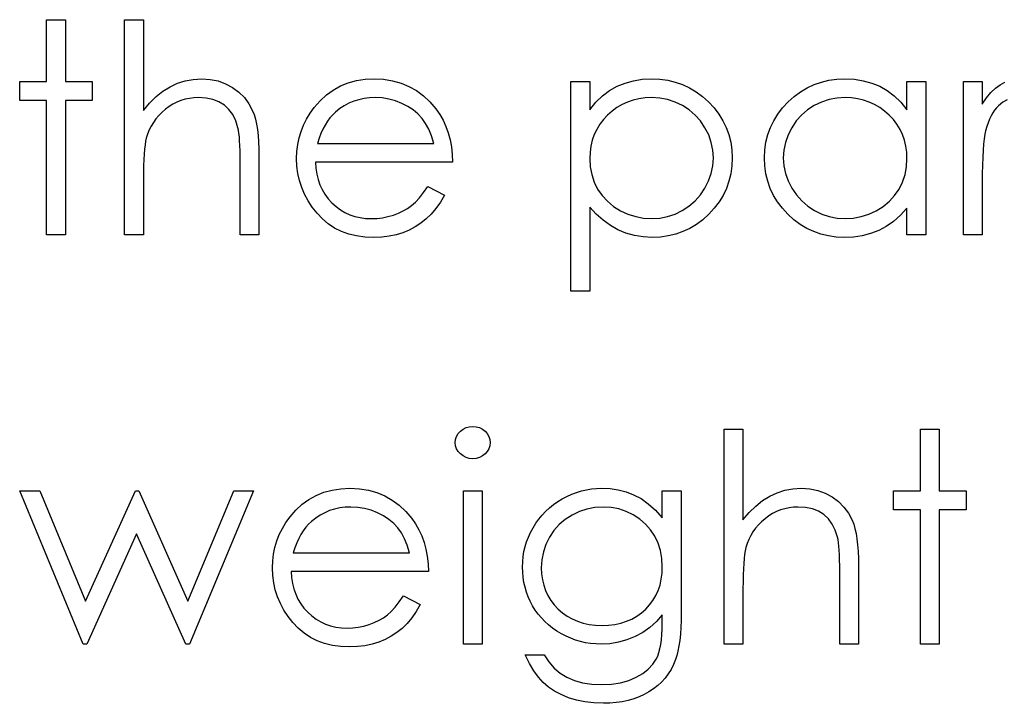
# Model space of a CAD drawing. Header units: inches. Extents: x 370 to 474, y 80 to 168.
# Tile 74 of 170: x 429.607 to 430.254, y 84.766 to 85.215. Entities that reach past the tile are written whole.
import ezdxf

# ---------------------------------------------------------------- set-up
doc = ezdxf.new("R2010")
doc.units = ezdxf.units.IN
doc.header["$LTSCALE"] = 0.5
doc.header["$MEASUREMENT"] = 0

msp = doc.modelspace()

# ---------------------------------------------------------------- linework, layer by layer
at = {"color": 7, "linetype": 'Continuous'}
for p, q in [((429.62503, 85.21514), (429.63739, 85.21514)), ((429.62503, 85.1745), (429.62503, 85.21514)), ((429.63739, 85.21514), (429.63739, 85.21514)), ((429.63739, 85.21514), (429.63739, 85.1745)), ((429.67626, 85.21514), (429.68862, 85.21514)), ((429.67626, 85.07381), (429.67626, 85.21514)), ((429.68862, 85.21514), (429.68862, 85.21514)), ((429.68862, 85.21514), (429.68862, 85.15549)), ((429.60736, 85.16214), (429.60736, 85.1745)), ((429.60736, 85.1745), (429.60736, 85.1745)), ((429.60736, 85.1745), (429.62503, 85.1745)), ((429.62503, 85.1745), (429.62503, 85.1745)), ((429.63739, 85.1745), (429.63739, 85.1745)), ((429.63739, 85.1745), (429.65506, 85.1745)), ((429.65506, 85.1745), (429.65506, 85.1745)), ((429.65506, 85.1745), (429.65506, 85.16214)), ((429.71107, 85.17335), (429.71617, 85.17497)), ((429.71617, 85.17497), (429.72144, 85.17594)), ((429.72144, 85.17594), (429.72694, 85.17627)), ((429.72694, 85.17627), (429.72694, 85.17627)), ((429.72694, 85.17627), (429.73251, 85.17591)), ((429.73251, 85.17591), (429.73776, 85.17486)), ((429.73776, 85.17486), (429.74267, 85.17307)), ((429.81811, 85.17158), (429.82319, 85.17362)), ((429.82319, 85.17362), (429.82857, 85.17511)), ((429.82857, 85.17511), (429.83426, 85.17597)), ((429.83426, 85.17597), (429.84028, 85.17627)), ((429.84028, 85.17627), (429.84028, 85.17627)), ((429.84028, 85.17627), (429.84646, 85.17597)), ((429.84646, 85.17597), (429.85234, 85.17503)), ((429.85234, 85.17503), (429.85789, 85.17348)), ((429.85789, 85.17348), (429.8631, 85.17133)), ((429.96951, 85.1745), (429.98188, 85.1745)), ((429.96951, 85.03671), (429.96951, 85.1745)), ((429.98188, 85.1745), (429.98188, 85.1745)), ((429.98188, 85.1745), (429.98188, 85.15587)), ((429.99985, 85.17139), (430.00509, 85.17351)), ((430.00509, 85.17351), (430.01062, 85.17506)), ((430.01062, 85.17506), (430.01644, 85.17597)), ((430.01644, 85.17597), (430.02257, 85.17627)), ((430.02257, 85.17627), (430.02257, 85.17627)), ((430.02257, 85.17627), (430.02792, 85.17602)), ((430.02792, 85.17602), (430.03311, 85.17533)), ((430.03311, 85.17533), (430.03808, 85.17415)), ((430.03808, 85.17415), (430.04286, 85.17246)), ((430.12934, 85.17246), (430.13411, 85.17415)), ((430.13411, 85.17415), (430.13908, 85.17533)), ((430.13908, 85.17533), (430.14424, 85.17602)), ((430.14424, 85.17602), (430.1496, 85.17627)), ((430.1496, 85.17627), (430.1496, 85.17627)), ((430.1496, 85.17627), (430.15575, 85.17597)), ((430.15575, 85.17597), (430.16161, 85.17506)), ((430.16161, 85.17506), (430.16715, 85.17351)), ((430.16715, 85.17351), (430.1724, 85.17139)), ((430.19034, 85.15587), (430.19034, 85.1745)), ((430.19034, 85.1745), (430.19034, 85.1745)), ((430.19034, 85.1745), (430.20271, 85.1745)), ((430.20271, 85.1745), (430.20271, 85.07381)), ((430.22744, 85.1745), (430.23981, 85.1745)), ((430.22744, 85.07381), (430.22744, 85.1745)), ((430.23981, 85.1745), (430.23981, 85.1745)), ((430.23981, 85.1745), (430.23981, 85.15968)), ((430.25151, 85.17235), (430.25463, 85.17406)), ((429.69702, 85.16459), (429.70149, 85.16818)), ((429.70149, 85.16818), (429.70618, 85.17108)), ((429.70618, 85.17108), (429.71107, 85.17335)), ((429.74267, 85.17307), (429.74725, 85.17058)), ((429.74725, 85.17058), (429.75139, 85.16749)), ((429.75139, 85.16749), (429.75498, 85.16393)), ((429.80889, 85.16573), (429.81334, 85.16893)), ((429.81334, 85.16893), (429.81811, 85.17158)), ((429.8631, 85.17133), (429.86802, 85.16854)), ((429.86802, 85.16854), (429.8726, 85.16512)), ((429.99027, 85.16506), (429.99491, 85.1686)), ((429.99491, 85.1686), (429.99985, 85.17139)), ((430.04286, 85.17246), (430.04744, 85.17034)), ((430.04744, 85.17034), (430.0518, 85.16771)), ((430.0518, 85.16771), (430.056, 85.16462)), ((430.1162, 85.16462), (430.12039, 85.16771)), ((430.12039, 85.16771), (430.12475, 85.17034)), ((430.12475, 85.17034), (430.12934, 85.17246)), ((430.1724, 85.17139), (430.17734, 85.1686)), ((430.17734, 85.1686), (430.182, 85.16506)), ((430.24262, 85.16377), (430.24552, 85.16724)), ((430.24552, 85.16724), (430.24847, 85.17009)), ((430.24847, 85.17009), (430.25151, 85.17235)), ((429.62503, 85.16214), (429.60736, 85.16214)), ((429.60736, 85.16214), (429.60736, 85.16214)), ((429.62503, 85.07381), (429.62503, 85.16214)), ((429.62503, 85.16214), (429.62503, 85.16214)), ((429.65506, 85.16214), (429.63739, 85.16214)), ((429.63739, 85.16214), (429.63739, 85.16214)), ((429.63739, 85.16214), (429.63739, 85.07381)), ((429.65506, 85.16214), (429.65506, 85.16214)), ((429.69271, 85.16037), (429.69702, 85.16459)), ((429.71062, 85.1609), (429.70806, 85.1596)), ((429.7133, 85.162), (429.71062, 85.1609)), ((429.71603, 85.16283), (429.7133, 85.162)), ((429.71888, 85.16344), (429.71603, 85.16283)), ((429.72178, 85.16379), (429.71888, 85.16344)), ((429.72476, 85.1639), (429.72178, 85.16379)), ((429.72978, 85.1636), (429.72476, 85.1639)), ((429.72476, 85.1639), (429.72476, 85.1639)), ((429.73431, 85.16266), (429.72978, 85.1636)), ((429.73831, 85.16112), (429.73431, 85.16266)), ((429.74182, 85.15894), (429.73831, 85.16112)), ((429.75498, 85.16393), (429.75796, 85.15985)), ((429.80091, 85.1575), (429.80475, 85.16189)), ((429.80475, 85.16189), (429.80889, 85.16573)), ((429.82689, 85.16156), (429.82369, 85.16021)), ((429.83017, 85.16258), (429.82689, 85.16156)), ((429.83362, 85.16333), (429.83017, 85.16258)), ((429.83721, 85.16377), (429.83362, 85.16333)), ((429.84091, 85.1639), (429.83721, 85.16377)), ((429.84544, 85.16368), (429.84091, 85.1639)), ((429.84091, 85.1639), (429.84091, 85.1639)), ((429.84985, 85.16297), (429.84544, 85.16368)), ((429.85419, 85.16181), (429.84985, 85.16297)), ((429.85838, 85.16015), (429.85419, 85.16181)), ((429.8726, 85.16512), (429.87688, 85.16109)), ((429.87688, 85.16109), (429.88083, 85.15645)), ((429.98188, 85.15587), (429.98594, 85.16084)), ((429.98594, 85.16084), (429.99027, 85.16506)), ((430.00667, 85.16103), (430.00314, 85.15943)), ((430.01037, 85.1623), (430.00667, 85.16103)), ((430.01423, 85.16319), (430.01037, 85.1623)), ((430.01826, 85.16374), (430.01423, 85.16319)), ((430.02246, 85.1639), (430.01826, 85.16374)), ((430.02787, 85.16357), (430.02246, 85.1639)), ((430.03306, 85.16261), (430.02787, 85.16357)), ((430.03803, 85.16098), (430.03306, 85.16261)), ((430.0428, 85.15872), (430.03803, 85.16098)), ((430.056, 85.16462), (430.05997, 85.16106)), ((430.05997, 85.16106), (430.06361, 85.15717)), ((430.10858, 85.15717), (430.11222, 85.16106)), ((430.11222, 85.16106), (430.1162, 85.16462)), ((430.1342, 85.16098), (430.12942, 85.15872)), ((430.13916, 85.16261), (430.1342, 85.16098)), ((430.14435, 85.16357), (430.13916, 85.16261)), ((430.14976, 85.1639), (430.14435, 85.16357)), ((430.15396, 85.16374), (430.14976, 85.1639)), ((430.15799, 85.16319), (430.15396, 85.16374)), ((430.16185, 85.1623), (430.15799, 85.16319)), ((430.16555, 85.16103), (430.16185, 85.1623)), ((430.16906, 85.15943), (430.16555, 85.16103)), ((430.182, 85.16506), (430.18631, 85.16084)), ((430.18631, 85.16084), (430.19034, 85.15587)), ((430.23981, 85.15968), (430.24262, 85.16377)), ((430.2533, 85.16092), (430.25049, 85.1586)), ((430.25615, 85.16258), (430.2533, 85.16092)), ((429.68862, 85.15549), (429.69271, 85.16037)), ((429.68862, 85.15549), (429.68862, 85.15549)), ((429.70082, 85.15424), (429.69875, 85.15217)), ((429.70312, 85.15623), (429.70082, 85.15424)), ((429.70554, 85.15803), (429.70312, 85.15623)), ((429.70806, 85.1596), (429.70554, 85.15803)), ((429.74482, 85.15615), (429.74182, 85.15894)), ((429.74731, 85.15275), (429.74482, 85.15615)), ((429.75796, 85.15985), (429.76036, 85.15529)), ((429.76036, 85.15529), (429.76136, 85.15273)), ((429.79821, 85.15375), (429.80091, 85.1575)), ((429.80091, 85.1575), (429.80091, 85.1575)), ((429.81496, 85.15446), (429.81303, 85.15264)), ((429.81775, 85.15667), (429.81496, 85.15446)), ((429.81496, 85.15446), (429.81496, 85.15446)), ((429.82065, 85.1586), (429.81775, 85.15667)), ((429.82369, 85.16021), (429.82065, 85.1586)), ((429.86233, 85.15814), (429.85838, 85.16015)), ((429.86586, 85.15582), (429.86233, 85.15814)), ((429.86901, 85.15319), (429.86586, 85.15582)), ((429.88083, 85.15645), (429.88083, 85.15645)), ((429.88083, 85.15645), (429.88336, 85.15284)), ((429.98188, 85.15587), (429.98188, 85.15587)), ((429.99659, 85.15513), (429.99358, 85.15245)), ((429.9998, 85.15747), (429.99659, 85.15513)), ((430.00314, 85.15943), (429.9998, 85.15747)), ((430.04722, 85.15587), (430.0428, 85.15872)), ((430.05116, 85.15248), (430.04722, 85.15587)), ((430.06361, 85.15717), (430.06676, 85.15306)), ((430.10543, 85.15306), (430.10858, 85.15717)), ((430.125, 85.15587), (430.12106, 85.15248)), ((430.12942, 85.15872), (430.125, 85.15587)), ((430.17243, 85.15747), (430.16906, 85.15943)), ((430.1756, 85.15513), (430.17243, 85.15747)), ((430.17861, 85.15245), (430.1756, 85.15513)), ((430.19034, 85.15587), (430.19034, 85.15587)), ((430.23981, 85.15968), (430.23981, 85.15968)), ((430.24787, 85.1556), (430.24671, 85.15383)), ((430.24913, 85.1572), (430.24787, 85.1556)), ((430.25049, 85.1586), (430.24913, 85.1572)), ((429.69519, 85.14765), (429.69373, 85.14522)), ((429.69688, 85.14997), (429.69519, 85.14765)), ((429.69875, 85.15217), (429.69688, 85.14997)), ((429.7493, 85.14872), (429.74731, 85.15275)), ((429.75079, 85.14409), (429.7493, 85.14872)), ((429.76136, 85.15273), (429.76221, 85.1498)), ((429.76221, 85.1498), (429.76293, 85.14657)), ((429.79385, 85.14585), (429.79583, 85.14985)), ((429.79583, 85.14985), (429.79821, 85.15375)), ((429.80955, 85.14836), (429.80801, 85.14591)), ((429.81124, 85.1506), (429.80955, 85.14836)), ((429.81303, 85.15264), (429.81124, 85.1506)), ((429.87172, 85.15027), (429.86901, 85.15319)), ((429.87409, 85.14696), (429.87172, 85.15027)), ((429.88336, 85.15284), (429.88555, 85.14903)), ((429.88555, 85.14903), (429.88742, 85.14497)), ((429.99085, 85.1495), (429.98848, 85.14638)), ((429.99358, 85.15245), (429.99085, 85.1495)), ((430.05464, 85.14858), (430.05116, 85.15248)), ((430.05762, 85.14414), (430.05464, 85.14858)), ((430.06676, 85.15306), (430.06944, 85.14878)), ((430.06944, 85.14878), (430.07162, 85.14431)), ((430.1006, 85.14431), (430.10278, 85.14878)), ((430.10278, 85.14878), (430.10543, 85.15306)), ((430.11758, 85.14858), (430.11457, 85.14414)), ((430.12106, 85.15248), (430.11758, 85.14858)), ((430.18137, 85.1495), (430.17861, 85.15245)), ((430.18374, 85.14638), (430.18137, 85.1495)), ((430.24458, 85.14972), (430.24364, 85.1474)), ((430.2456, 85.15187), (430.24458, 85.14972)), ((430.24671, 85.15383), (430.2456, 85.15187)), ((429.69246, 85.14268), (429.69138, 85.14)), ((429.69373, 85.14522), (429.69246, 85.14268)), ((429.75112, 85.14248), (429.75079, 85.14409)), ((429.75079, 85.14409), (429.75079, 85.14409)), ((429.75142, 85.1405), (429.75112, 85.14248)), ((429.76293, 85.14657), (429.76354, 85.14298)), ((429.76354, 85.14298), (429.76398, 85.13903)), ((429.79095, 85.13743), (429.79222, 85.14171)), ((429.79222, 85.14171), (429.79385, 85.14585)), ((429.80657, 85.1432), (429.80525, 85.1403)), ((429.80801, 85.14591), (429.80657, 85.1432)), ((429.87616, 85.14312), (429.87409, 85.14696)), ((429.87795, 85.13876), (429.87616, 85.14312)), ((429.88742, 85.14497), (429.88894, 85.14072)), ((429.98646, 85.14306), (429.98481, 85.13959)), ((429.98848, 85.14638), (429.98646, 85.14306)), ((430.06005, 85.13939), (430.05762, 85.14414)), ((430.07162, 85.14431), (430.07333, 85.13961)), ((430.09889, 85.13961), (430.1006, 85.14431)), ((430.11457, 85.14414), (430.11217, 85.13939)), ((430.18576, 85.14306), (430.18374, 85.14638)), ((430.18741, 85.13959), (430.18576, 85.14306)), ((430.24201, 85.14221), (430.24149, 85.13981)), ((430.24279, 85.14489), (430.24201, 85.14221)), ((430.24201, 85.14221), (430.24201, 85.14221)), ((430.24364, 85.1474), (430.24279, 85.14489)), ((429.69009, 85.13522), (429.6897, 85.13282)), ((429.69053, 85.13724), (429.69009, 85.13522)), ((429.69138, 85.14), (429.69053, 85.13724)), ((429.69053, 85.13724), (429.69053, 85.13724)), ((429.75167, 85.13818), (429.75142, 85.1405)), ((429.75186, 85.1355), (429.75167, 85.13818)), ((429.75203, 85.13244), (429.75186, 85.1355)), ((429.76398, 85.13903), (429.76431, 85.13478)), ((429.76431, 85.13478), (429.76453, 85.13017)), ((429.79004, 85.13304), (429.79095, 85.13743)), ((429.80406, 85.13721), (429.80298, 85.13387)), ((429.80525, 85.1403), (429.80406, 85.13721)), ((429.87942, 85.13387), (429.87795, 85.13876)), ((429.88894, 85.14072), (429.89016, 85.13625)), ((429.89016, 85.13625), (429.89104, 85.13155)), ((429.98354, 85.13594), (429.98263, 85.13211)), ((429.98481, 85.13959), (429.98354, 85.13594)), ((430.06176, 85.13448), (430.06005, 85.13939)), ((430.07333, 85.13961), (430.07454, 85.13476)), ((430.07454, 85.13476), (430.07526, 85.12968)), ((430.09696, 85.12968), (430.09768, 85.13476)), ((430.09768, 85.13476), (430.09889, 85.13961)), ((430.11217, 85.13939), (430.11046, 85.13448)), ((430.18868, 85.13594), (430.18741, 85.13959)), ((430.18959, 85.13211), (430.18868, 85.13594)), ((430.24105, 85.13685), (430.24066, 85.13335)), ((430.24149, 85.13981), (430.24105, 85.13685)), ((429.68937, 85.13004), (429.68909, 85.12683)), ((429.6897, 85.13282), (429.68937, 85.13004)), ((429.75214, 85.12904), (429.75203, 85.13244)), ((429.75219, 85.12529), (429.75214, 85.12904)), ((429.76453, 85.13017), (429.76459, 85.12523)), ((429.78932, 85.12388), (429.78951, 85.12852)), ((429.78951, 85.12852), (429.79004, 85.13304)), ((429.80298, 85.13387), (429.80298, 85.13387)), ((429.80298, 85.13387), (429.87942, 85.13387)), ((429.89104, 85.13155), (429.89156, 85.12664)), ((429.98207, 85.1281), (429.98188, 85.12394)), ((429.98263, 85.13211), (429.98207, 85.1281)), ((430.06281, 85.12946), (430.06176, 85.13448)), ((430.06314, 85.12429), (430.06281, 85.12946)), ((430.07526, 85.12968), (430.07551, 85.12443)), ((430.09671, 85.12443), (430.09696, 85.12968)), ((430.10941, 85.12946), (430.10908, 85.12429)), ((430.11046, 85.13448), (430.10941, 85.12946)), ((430.19015, 85.1281), (430.18959, 85.13211)), ((430.19034, 85.12394), (430.19015, 85.1281)), ((430.24036, 85.12929), (430.24011, 85.12471)), ((430.24066, 85.13335), (430.24036, 85.12929)), ((429.6889, 85.12327), (429.68873, 85.1193)), ((429.68909, 85.12683), (429.6889, 85.12327)), ((429.75222, 85.12117), (429.75219, 85.12529)), ((429.76459, 85.12523), (429.76459, 85.12523)), ((429.76459, 85.12523), (429.76459, 85.07381)), ((429.78954, 85.11894), (429.78932, 85.12388)), ((429.78932, 85.12388), (429.78932, 85.12388)), ((429.89156, 85.12664), (429.89178, 85.12151)), ((429.98188, 85.12394), (429.98188, 85.12394)), ((429.98188, 85.12394), (429.98221, 85.11847)), ((430.06279, 85.11916), (430.06314, 85.12429)), ((430.06314, 85.12429), (430.06314, 85.12429)), ((430.07551, 85.12443), (430.07526, 85.11908)), ((430.07551, 85.12443), (430.07551, 85.12443)), ((430.09696, 85.11908), (430.09671, 85.12443)), ((430.09671, 85.12443), (430.09671, 85.12443)), ((430.10908, 85.12429), (430.10908, 85.12429)), ((430.10908, 85.12429), (430.10944, 85.11916)), ((430.19001, 85.11847), (430.19034, 85.12394)), ((430.19034, 85.12394), (430.19034, 85.12394)), ((430.24011, 85.12471), (430.23994, 85.11957)), ((429.68873, 85.1193), (429.68865, 85.11496)), ((429.75222, 85.07381), (429.75222, 85.12117)), ((429.75222, 85.12117), (429.75222, 85.12117)), ((429.79015, 85.11411), (429.78954, 85.11894)), ((429.89178, 85.12151), (429.80169, 85.12151)), ((429.80169, 85.12151), (429.80169, 85.12151)), ((429.80169, 85.12151), (429.80194, 85.11753)), ((429.80194, 85.11753), (429.80249, 85.11372)), ((429.89178, 85.12151), (429.89178, 85.12151)), ((429.98221, 85.11847), (429.98318, 85.11331)), ((430.06176, 85.11414), (430.06279, 85.11916)), ((430.07526, 85.11908), (430.07454, 85.11392)), ((430.09768, 85.11392), (430.09696, 85.11908)), ((430.10944, 85.11916), (430.11046, 85.11414)), ((430.18904, 85.11331), (430.19001, 85.11847)), ((430.23994, 85.11957), (430.23983, 85.11389)), ((429.68865, 85.11496), (429.68862, 85.11022)), ((429.68862, 85.11022), (429.68862, 85.11022)), ((429.68862, 85.11022), (429.68862, 85.07381)), ((429.7912, 85.10944), (429.79015, 85.11411)), ((429.79269, 85.10489), (429.7912, 85.10944)), ((429.80249, 85.11372), (429.80337, 85.11011)), ((429.80337, 85.11011), (429.80459, 85.10668)), ((429.98318, 85.11331), (429.98481, 85.10839)), ((430.05757, 85.10442), (430.06, 85.10922)), ((430.06, 85.10922), (430.06176, 85.11414)), ((430.07336, 85.10897), (430.07167, 85.10423)), ((430.07454, 85.11392), (430.07336, 85.10897)), ((430.09886, 85.10897), (430.09768, 85.11392)), ((430.10055, 85.10423), (430.09886, 85.10897)), ((430.11046, 85.11414), (430.1122, 85.10922)), ((430.1122, 85.10922), (430.11462, 85.10442)), ((430.18739, 85.10839), (430.18904, 85.11331)), ((430.23983, 85.11389), (430.23981, 85.10765)), ((429.79457, 85.10044), (429.79269, 85.10489)), ((429.80459, 85.10668), (429.80608, 85.10345)), ((429.80608, 85.10345), (429.8079, 85.10039)), ((429.87268, 85.10155), (429.8755, 85.10561)), ((429.8755, 85.10561), (429.88648, 85.09984)), ((429.98481, 85.10839), (429.9871, 85.10378)), ((429.9871, 85.10378), (429.99, 85.09956)), ((430.05456, 85.09995), (430.05757, 85.10442)), ((430.07167, 85.10423), (430.06949, 85.09967)), ((430.10273, 85.09967), (430.10055, 85.10423)), ((430.11462, 85.10442), (430.11766, 85.09995)), ((430.1822, 85.09956), (430.1851, 85.10378)), ((430.1851, 85.10378), (430.18739, 85.10839)), ((430.23981, 85.10765), (430.23981, 85.10765)), ((430.23981, 85.10765), (430.23981, 85.07381)), ((429.79686, 85.09614), (429.79457, 85.10044)), ((429.79959, 85.09197), (429.79686, 85.09614)), ((429.8079, 85.10039), (429.81005, 85.09752)), ((429.81005, 85.09752), (429.81251, 85.09481)), ((429.86733, 85.09526), (429.86995, 85.09813)), ((429.86995, 85.09813), (429.87268, 85.10155)), ((429.88648, 85.09984), (429.88378, 85.09523)), ((429.88648, 85.09984), (429.88648, 85.09984)), ((429.99, 85.09956), (429.99347, 85.09578)), ((429.99347, 85.09578), (429.9975, 85.09247)), ((430.04711, 85.09258), (430.05108, 85.096)), ((430.05108, 85.096), (430.05456, 85.09995)), ((430.06949, 85.09967), (430.06684, 85.09534)), ((430.10535, 85.09534), (430.10273, 85.09967)), ((430.11766, 85.09995), (430.12114, 85.096)), ((430.12114, 85.096), (430.12511, 85.09258)), ((430.17474, 85.09247), (430.17877, 85.09578)), ((430.17877, 85.09578), (430.1822, 85.09956)), ((429.80274, 85.08794), (429.79959, 85.09197)), ((429.81251, 85.09481), (429.81521, 85.09238)), ((429.81521, 85.09238), (429.81806, 85.09026)), ((429.81806, 85.09026), (429.82106, 85.08847)), ((429.85626, 85.08802), (429.85938, 85.08951)), ((429.85938, 85.08951), (429.86222, 85.09117)), ((429.86222, 85.09117), (429.86482, 85.09302)), ((429.86482, 85.09302), (429.86733, 85.09526)), ((429.88088, 85.09109), (429.87779, 85.08739)), ((429.88378, 85.09523), (429.88088, 85.09109)), ((429.98616, 85.08739), (429.98188, 85.09205)), ((429.98188, 85.09205), (429.98188, 85.09205)), ((429.98188, 85.09205), (429.98188, 85.03671)), ((429.9975, 85.09247), (430.00209, 85.08962)), ((430.00209, 85.08962), (430.00703, 85.08733)), ((430.03792, 85.08736), (430.04266, 85.08968)), ((430.04266, 85.08968), (430.04711, 85.09258)), ((430.06372, 85.09123), (430.06011, 85.08731)), ((430.06684, 85.09534), (430.06372, 85.09123)), ((430.10847, 85.09123), (430.10535, 85.09534)), ((430.11208, 85.08731), (430.10847, 85.09123)), ((430.12511, 85.09258), (430.12956, 85.08968)), ((430.12956, 85.08968), (430.13433, 85.08736)), ((430.16528, 85.08733), (430.17019, 85.08962)), ((430.17019, 85.08962), (430.17474, 85.09247)), ((430.19034, 85.09123), (430.18606, 85.08659)), ((430.19034, 85.07381), (430.19034, 85.09123)), ((430.19034, 85.09123), (430.19034, 85.09123)), ((429.80624, 85.08421), (429.80274, 85.08794)), ((429.81011, 85.08098), (429.80624, 85.08421)), ((429.82106, 85.08847), (429.82424, 85.087)), ((429.82424, 85.087), (429.82755, 85.08587)), ((429.82755, 85.08587), (429.83103, 85.08507)), ((429.83103, 85.08507), (429.83464, 85.08457)), ((429.83464, 85.08457), (429.83843, 85.08441)), ((429.83843, 85.08441), (429.84213, 85.08455)), ((429.83843, 85.08441), (429.83843, 85.08441)), ((429.84213, 85.08455), (429.84574, 85.08499)), ((429.84574, 85.08499), (429.84933, 85.08573)), ((429.84933, 85.08573), (429.85286, 85.08675)), ((429.85286, 85.08675), (429.85626, 85.08802)), ((429.87448, 85.08419), (429.87097, 85.0814)), ((429.87779, 85.08739), (429.87448, 85.08419)), ((429.99066, 85.08333), (429.98616, 85.08739)), ((429.99543, 85.07988), (429.99066, 85.08333)), ((430.00703, 85.08733), (430.01211, 85.0857)), ((430.01211, 85.0857), (430.0173, 85.08474)), ((430.0173, 85.08474), (430.02265, 85.08441)), ((430.02265, 85.08441), (430.0279, 85.08474)), ((430.02265, 85.08441), (430.02265, 85.08441)), ((430.0279, 85.08474), (430.03297, 85.08573)), ((430.03297, 85.08573), (430.03792, 85.08736)), ((430.05616, 85.08372), (430.05202, 85.08063)), ((430.06011, 85.08731), (430.05616, 85.08372)), ((430.11603, 85.08372), (430.11208, 85.08731)), ((430.12017, 85.08063), (430.11603, 85.08372)), ((430.13433, 85.08736), (430.13927, 85.08573)), ((430.13927, 85.08573), (430.14438, 85.08474)), ((430.14438, 85.08474), (430.14965, 85.08441)), ((430.14965, 85.08441), (430.15501, 85.08474)), ((430.14965, 85.08441), (430.14965, 85.08441)), ((430.15501, 85.08474), (430.16022, 85.0857)), ((430.16022, 85.0857), (430.16528, 85.08733)), ((430.18606, 85.08659), (430.18156, 85.08261)), ((429.81427, 85.07825), (429.81011, 85.08098)), ((429.81875, 85.07602), (429.81427, 85.07825)), ((429.86332, 85.07687), (429.85918, 85.07513)), ((429.86727, 85.07897), (429.86332, 85.07687)), ((429.87097, 85.0814), (429.86727, 85.07897)), ((430.00043, 85.07706), (429.99543, 85.07988)), ((430.0057, 85.07486), (430.00043, 85.07706)), ((430.04766, 85.078), (430.04313, 85.07585)), ((430.05202, 85.08063), (430.04766, 85.078)), ((430.12453, 85.078), (430.12017, 85.08063)), ((430.12906, 85.07585), (430.12453, 85.078)), ((430.17174, 85.07665), (430.16646, 85.07464)), ((430.17676, 85.0793), (430.17174, 85.07665)), ((430.18156, 85.08261), (430.17676, 85.0793)), ((429.63739, 85.07381), (429.62503, 85.07381)), ((429.62503, 85.07381), (429.62503, 85.07381)), ((429.63739, 85.07381), (429.63739, 85.07381)), ((429.68862, 85.07381), (429.67626, 85.07381)), ((429.67626, 85.07381), (429.67626, 85.07381)), ((429.68862, 85.07381), (429.68862, 85.07381)), ((429.76459, 85.07381), (429.75222, 85.07381)), ((429.75222, 85.07381), (429.75222, 85.07381)), ((429.76459, 85.07381), (429.76459, 85.07381)), ((429.82358, 85.07428), (429.81875, 85.07602)), ((429.82871, 85.07303), (429.82358, 85.07428)), ((429.83418, 85.07229), (429.82871, 85.07303)), ((429.83997, 85.07204), (429.83418, 85.07229)), ((429.84519, 85.07223), (429.83997, 85.07204)), ((429.83997, 85.07204), (429.83997, 85.07204)), ((429.85013, 85.07281), (429.84519, 85.07223)), ((429.8548, 85.07378), (429.85013, 85.07281)), ((429.85918, 85.07513), (429.8548, 85.07378)), ((430.0112, 85.07331), (430.0057, 85.07486)), ((430.01696, 85.07234), (430.0112, 85.07331)), ((430.02295, 85.07204), (430.01696, 85.07234)), ((430.02828, 85.07229), (430.02295, 85.07204)), ((430.02295, 85.07204), (430.02295, 85.07204)), ((430.03344, 85.07301), (430.02828, 85.07229)), ((430.03838, 85.07419), (430.03344, 85.07301)), ((430.04313, 85.07585), (430.03838, 85.07419)), ((430.13381, 85.07419), (430.12906, 85.07585)), ((430.13875, 85.07301), (430.13381, 85.07419)), ((430.14388, 85.07229), (430.13875, 85.07301)), ((430.14921, 85.07204), (430.14388, 85.07229)), ((430.1552, 85.07232), (430.14921, 85.07204)), ((430.14921, 85.07204), (430.14921, 85.07204)), ((430.16097, 85.0732), (430.1552, 85.07232)), ((430.16646, 85.07464), (430.16097, 85.0732)), ((430.20271, 85.07381), (430.19034, 85.07381)), ((430.19034, 85.07381), (430.19034, 85.07381)), ((430.20271, 85.07381), (430.20271, 85.07381)), ((430.23981, 85.07381), (430.22744, 85.07381)), ((430.22744, 85.07381), (430.22744, 85.07381)), ((430.23981, 85.07381), (430.23981, 85.07381)), ((429.98188, 85.03671), (429.96951, 85.03671)), ((429.96951, 85.03671), (429.96951, 85.03671)), ((429.98188, 85.03671), (429.98188, 85.03671)), ((429.89868, 84.94611), (429.90064, 84.9471)), ((429.90064, 84.9471), (429.90271, 84.94768)), ((429.90271, 84.94768), (429.90498, 84.94787)), ((429.90498, 84.94787), (429.90727, 84.94768)), ((429.90727, 84.94768), (429.90939, 84.9471)), ((429.90939, 84.9471), (429.91135, 84.94611)), ((429.89377, 84.93934), (429.89441, 84.9413)), ((429.89441, 84.9413), (429.89545, 84.94313)), ((429.89545, 84.94313), (429.89692, 84.94475)), ((429.89692, 84.94475), (429.89868, 84.94611)), ((429.91135, 84.94611), (429.91312, 84.94475)), ((429.91312, 84.94475), (429.91461, 84.94313)), ((429.91461, 84.94313), (429.91566, 84.9413)), ((429.91566, 84.9413), (429.9163, 84.93934)), ((430.07021, 84.94611), (430.08258, 84.94611)), ((430.07021, 84.80478), (430.07021, 84.94611)), ((430.08258, 84.94611), (430.08258, 84.94611)), ((430.08258, 84.94611), (430.08258, 84.88646)), ((430.19917, 84.94611), (430.21154, 84.94611)), ((430.19917, 84.90548), (430.19917, 84.94611)), ((430.21154, 84.94611), (430.21154, 84.94611)), ((430.21154, 84.94611), (430.21154, 84.90548)), ((429.89355, 84.93722), (429.89377, 84.93934)), ((429.89377, 84.93515), (429.89355, 84.93722)), ((429.89355, 84.93722), (429.89355, 84.93722)), ((429.89441, 84.93322), (429.89377, 84.93515)), ((429.9163, 84.93515), (429.91566, 84.93322)), ((429.9163, 84.93934), (429.91652, 84.93722)), ((429.91652, 84.93722), (429.9163, 84.93515)), ((429.91652, 84.93722), (429.91652, 84.93722)), ((429.89545, 84.93142), (429.89441, 84.93322)), ((429.89692, 84.92979), (429.89545, 84.93142)), ((429.89868, 84.92844), (429.89692, 84.92979)), ((429.90064, 84.92745), (429.89868, 84.92844)), ((429.91135, 84.92844), (429.90939, 84.92745)), ((429.91312, 84.92979), (429.91135, 84.92844)), ((429.91461, 84.93142), (429.91312, 84.92979)), ((429.91566, 84.93322), (429.91461, 84.93142)), ((429.90271, 84.92687), (429.90064, 84.92745)), ((429.90498, 84.92667), (429.90271, 84.92687)), ((429.90727, 84.92687), (429.90498, 84.92667)), ((429.90498, 84.92667), (429.90498, 84.92667)), ((429.90939, 84.92745), (429.90727, 84.92687)), ((429.60736, 84.90548), (429.62061, 84.90548)), ((429.64912, 84.80478), (429.60736, 84.90548)), ((429.62061, 84.90548), (429.62061, 84.90548)), ((429.62061, 84.90548), (429.65064, 84.83304)), ((429.65064, 84.83304), (429.68346, 84.90548)), ((429.68346, 84.90548), (429.68346, 84.90548)), ((429.68346, 84.90548), (429.68559, 84.90548)), ((429.68559, 84.90548), (429.68559, 84.90548)), ((429.68559, 84.90548), (429.71777, 84.83304)), ((429.71777, 84.83304), (429.74805, 84.90548)), ((429.76105, 84.90548), (429.71896, 84.80478)), ((429.74805, 84.90548), (429.74805, 84.90548)), ((429.74805, 84.90548), (429.76105, 84.90548)), ((429.76105, 84.90548), (429.76105, 84.90548)), ((429.79744, 84.8999), (429.80221, 84.90255)), ((429.80221, 84.90255), (429.80729, 84.90459)), ((429.80729, 84.90459), (429.81267, 84.90608)), ((429.81267, 84.90608), (429.81836, 84.90694)), ((429.81836, 84.90694), (429.82438, 84.90724)), ((429.82438, 84.90724), (429.82438, 84.90724)), ((429.82438, 84.90724), (429.83056, 84.90694)), ((429.83056, 84.90694), (429.83644, 84.906)), ((429.83644, 84.906), (429.84199, 84.90445)), ((429.84199, 84.90445), (429.8472, 84.9023)), ((429.8472, 84.9023), (429.85212, 84.89951)), ((429.89885, 84.90548), (429.91122, 84.90548)), ((429.89885, 84.80478), (429.89885, 84.90548)), ((429.91122, 84.90548), (429.91122, 84.90548)), ((429.91122, 84.90548), (429.91122, 84.80478)), ((429.96386, 84.90026), (429.96695, 84.90189)), ((429.96695, 84.90189), (429.97007, 84.90332)), ((429.97007, 84.90332), (429.97324, 84.90451)), ((429.97324, 84.90451), (429.97644, 84.9055)), ((429.97644, 84.9055), (429.9797, 84.90625)), ((429.9797, 84.90625), (429.98301, 84.9068)), ((429.98301, 84.9068), (429.98635, 84.90713)), ((429.98635, 84.90713), (429.98972, 84.90724)), ((429.98972, 84.90724), (429.98972, 84.90724)), ((429.98972, 84.90724), (429.99527, 84.90697)), ((429.99527, 84.90697), (430.00062, 84.90617)), ((430.00062, 84.90617), (430.00578, 84.90484)), ((430.00578, 84.90484), (430.01075, 84.90296)), ((430.01075, 84.90296), (430.01558, 84.90042)), ((430.02958, 84.90548), (430.04195, 84.90548)), ((430.02958, 84.88786), (430.02958, 84.90548)), ((430.04195, 84.90548), (430.04195, 84.90548)), ((430.04195, 84.90548), (430.04195, 84.82556)), ((430.09544, 84.89915), (430.10013, 84.90205)), ((430.10013, 84.90205), (430.10502, 84.90432)), ((430.10502, 84.90432), (430.11013, 84.90594)), ((430.11013, 84.90594), (430.1154, 84.90691)), ((430.1154, 84.90691), (430.12089, 84.90724)), ((430.12089, 84.90724), (430.12089, 84.90724)), ((430.12089, 84.90724), (430.12647, 84.90688)), ((430.12647, 84.90688), (430.13171, 84.90583)), ((430.13171, 84.90583), (430.13662, 84.90404)), ((430.13662, 84.90404), (430.14121, 84.90156)), ((430.18151, 84.89311), (430.18151, 84.90548)), ((430.18151, 84.90548), (430.18151, 84.90548)), ((430.18151, 84.90548), (430.19917, 84.90548)), ((430.19917, 84.90548), (430.19917, 84.90548)), ((430.21154, 84.90548), (430.21154, 84.90548)), ((430.21154, 84.90548), (430.22921, 84.90548)), ((430.22921, 84.90548), (430.22921, 84.90548)), ((430.22921, 84.90548), (430.22921, 84.89311)), ((429.78885, 84.89286), (429.79299, 84.8967)), ((429.79299, 84.8967), (429.79744, 84.8999)), ((429.85212, 84.89951), (429.8567, 84.89609)), ((429.8567, 84.89609), (429.86098, 84.89206)), ((429.95541, 84.89432), (429.95806, 84.89645)), ((429.95806, 84.89645), (429.96087, 84.89844)), ((429.96087, 84.89844), (429.96386, 84.90026)), ((430.01558, 84.90042), (430.02036, 84.89706)), ((430.02036, 84.89706), (430.025, 84.89286)), ((430.08666, 84.89134), (430.09097, 84.89557)), ((430.09097, 84.89557), (430.09544, 84.89915)), ((430.14121, 84.90156), (430.14535, 84.89846)), ((430.14535, 84.89846), (430.14894, 84.8949)), ((429.78501, 84.88847), (429.78885, 84.89286)), ((429.80475, 84.88958), (429.80185, 84.88764)), ((429.80779, 84.89118), (429.80475, 84.88958)), ((429.81099, 84.89253), (429.80779, 84.89118)), ((429.81427, 84.89355), (429.81099, 84.89253)), ((429.81772, 84.8943), (429.81427, 84.89355)), ((429.82131, 84.89474), (429.81772, 84.8943)), ((429.82501, 84.89488), (429.82131, 84.89474)), ((429.82954, 84.89466), (429.82501, 84.89488)), ((429.82501, 84.89488), (429.82501, 84.89488)), ((429.83395, 84.89394), (429.82954, 84.89466)), ((429.83829, 84.89278), (429.83395, 84.89394)), ((429.84248, 84.89112), (429.83829, 84.89278)), ((429.84643, 84.88911), (429.84248, 84.89112)), ((429.84996, 84.88679), (429.84643, 84.88911)), ((429.86098, 84.89206), (429.86493, 84.88742)), ((429.94845, 84.88698), (429.95061, 84.88958)), ((429.95061, 84.88958), (429.95292, 84.89203)), ((429.95292, 84.89203), (429.95541, 84.89432)), ((429.97026, 84.8896), (429.96579, 84.88673)), ((429.97509, 84.89192), (429.97026, 84.8896)), ((429.98009, 84.89355), (429.97509, 84.89192)), ((429.9853, 84.89454), (429.98009, 84.89355)), ((429.99071, 84.89488), (429.9853, 84.89454)), ((429.9959, 84.89454), (429.99071, 84.89488)), ((430.00093, 84.89361), (429.9959, 84.89454)), ((430.00576, 84.89198), (430.00093, 84.89361)), ((430.01042, 84.88974), (430.00576, 84.89198)), ((430.01476, 84.88695), (430.01042, 84.88974)), ((430.025, 84.89286), (430.02958, 84.88786)), ((430.08258, 84.88646), (430.08666, 84.89134)), ((430.0995, 84.889), (430.09707, 84.8872)), ((430.10201, 84.89057), (430.0995, 84.889)), ((430.10458, 84.89187), (430.10201, 84.89057)), ((430.10725, 84.89297), (430.10458, 84.89187)), ((430.10999, 84.8938), (430.10725, 84.89297)), ((430.11283, 84.89441), (430.10999, 84.8938)), ((430.11573, 84.89477), (430.11283, 84.89441)), ((430.11871, 84.89488), (430.11573, 84.89477)), ((430.12373, 84.89457), (430.11871, 84.89488)), ((430.11871, 84.89488), (430.11871, 84.89488)), ((430.12826, 84.89363), (430.12373, 84.89457)), ((430.13226, 84.89209), (430.12826, 84.89363)), ((430.13577, 84.88991), (430.13226, 84.89209)), ((430.13878, 84.88712), (430.13577, 84.88991)), ((430.14894, 84.8949), (430.15192, 84.89082)), ((430.15192, 84.89082), (430.15432, 84.88626)), ((430.19917, 84.89311), (430.18151, 84.89311)), ((430.18151, 84.89311), (430.18151, 84.89311)), ((430.19917, 84.80478), (430.19917, 84.89311)), ((430.19917, 84.89311), (430.19917, 84.89311)), ((430.22921, 84.89311), (430.21154, 84.89311)), ((430.21154, 84.89311), (430.21154, 84.89311)), ((430.21154, 84.89311), (430.21154, 84.80478)), ((430.22921, 84.89311), (430.22921, 84.89311)), ((429.77994, 84.88083), (429.78231, 84.88472)), ((429.78231, 84.88472), (429.78501, 84.88847)), ((429.78501, 84.88847), (429.78501, 84.88847)), ((429.79713, 84.88361), (429.79534, 84.88157)), ((429.79906, 84.88544), (429.79713, 84.88361)), ((429.80185, 84.88764), (429.79906, 84.88544)), ((429.79906, 84.88544), (429.79906, 84.88544)), ((429.85311, 84.88417), (429.84996, 84.88679)), ((429.85582, 84.88124), (429.85311, 84.88417)), ((429.86493, 84.88742), (429.86493, 84.88742)), ((429.86493, 84.88742), (429.86747, 84.88381)), ((429.86747, 84.88381), (429.86965, 84.88)), ((429.94464, 84.8813), (429.94647, 84.88422)), ((429.94647, 84.88422), (429.94845, 84.88698)), ((429.96184, 84.88334), (429.95839, 84.87945)), ((429.96579, 84.88673), (429.96184, 84.88334)), ((430.01854, 84.8837), (430.01476, 84.88695)), ((430.02182, 84.87997), (430.01854, 84.8837)), ((430.02958, 84.88786), (430.02958, 84.88786)), ((430.08258, 84.88646), (430.08258, 84.88646)), ((430.09271, 84.88314), (430.09083, 84.88094)), ((430.09478, 84.88521), (430.09271, 84.88314)), ((430.09707, 84.8872), (430.09478, 84.88521)), ((430.14126, 84.88372), (430.13878, 84.88712)), ((430.14325, 84.87969), (430.14126, 84.88372)), ((430.15432, 84.88626), (430.15531, 84.8837)), ((430.15531, 84.8837), (430.15617, 84.88077)), ((429.68421, 84.87721), (429.65139, 84.80478)), ((429.71642, 84.80478), (429.68421, 84.87721)), ((429.68421, 84.87721), (429.68421, 84.87721)), ((429.77632, 84.87268), (429.77795, 84.87682)), ((429.77795, 84.87682), (429.77994, 84.88083)), ((429.79211, 84.87688), (429.79067, 84.87417)), ((429.79365, 84.87934), (429.79211, 84.87688)), ((429.79534, 84.88157), (429.79365, 84.87934)), ((429.85819, 84.87793), (429.85582, 84.88124)), ((429.86026, 84.87409), (429.85819, 84.87793)), ((429.86965, 84.88), (429.87152, 84.87594)), ((429.87152, 84.87594), (429.87304, 84.87169)), ((429.94161, 84.87519), (429.94302, 84.87826)), ((429.94302, 84.87826), (429.94464, 84.8813)), ((429.95839, 84.87945), (429.95544, 84.87506)), ((430.02458, 84.87577), (430.02182, 84.87997)), ((430.08768, 84.87619), (430.08641, 84.87365)), ((430.08915, 84.87862), (430.08768, 84.87619)), ((430.09083, 84.88094), (430.08915, 84.87862)), ((430.14474, 84.87506), (430.14325, 84.87969)), ((430.15617, 84.88077), (430.15688, 84.87754)), ((430.15688, 84.87754), (430.15749, 84.87395)), ((429.77505, 84.8684), (429.77632, 84.87268)), ((429.78935, 84.87128), (429.78816, 84.86818)), ((429.79067, 84.87417), (429.78935, 84.87128)), ((429.86205, 84.86973), (429.86026, 84.87409)), ((429.86352, 84.86484), (429.86205, 84.86973)), ((429.87304, 84.87169), (429.87426, 84.86722)), ((429.93945, 84.86885), (429.94042, 84.87205)), ((429.94042, 84.87205), (429.94161, 84.87519)), ((429.95309, 84.87031), (429.95143, 84.8654)), ((429.95544, 84.87506), (429.95309, 84.87031)), ((430.02676, 84.87122), (430.02458, 84.87577)), ((430.02834, 84.86633), (430.02676, 84.87122)), ((430.08534, 84.87097), (430.08448, 84.86821)), ((430.08641, 84.87365), (430.08534, 84.87097)), ((430.14507, 84.87346), (430.14474, 84.87506)), ((430.14474, 84.87506), (430.14474, 84.87506)), ((430.14537, 84.87147), (430.14507, 84.87346)), ((430.14562, 84.86915), (430.14537, 84.87147)), ((430.15749, 84.87395), (430.15793, 84.87001)), ((430.15793, 84.87001), (430.15827, 84.86575)), ((429.77361, 84.85949), (429.77414, 84.86402)), ((429.77414, 84.86402), (429.77505, 84.8684)), ((429.78816, 84.86818), (429.78708, 84.86484)), ((429.78708, 84.86484), (429.78708, 84.86484)), ((429.78708, 84.86484), (429.86352, 84.86484)), ((429.87426, 84.86722), (429.87514, 84.86252)), ((429.93816, 84.86228), (429.93868, 84.86559)), ((429.93868, 84.86559), (429.93945, 84.86885)), ((429.95143, 84.8654), (429.95041, 84.86026)), ((430.02928, 84.86117), (430.02834, 84.86633)), ((430.08365, 84.86379), (430.08332, 84.86101)), ((430.08404, 84.8662), (430.08365, 84.86379)), ((430.08448, 84.86821), (430.08404, 84.8662)), ((430.08448, 84.86821), (430.08448, 84.86821)), ((430.14582, 84.86647), (430.14562, 84.86915)), ((430.14598, 84.86341), (430.14582, 84.86647)), ((430.14609, 84.86001), (430.14598, 84.86341)), ((430.15827, 84.86575), (430.15849, 84.86114)), ((429.77342, 84.85485), (429.77361, 84.85949)), ((429.87514, 84.86252), (429.87566, 84.85761)), ((429.87566, 84.85761), (429.87588, 84.85248)), ((429.93772, 84.85546), (429.93783, 84.85888)), ((429.93783, 84.85888), (429.93816, 84.86228)), ((429.95041, 84.86026), (429.95008, 84.85496)), ((430.02958, 84.85568), (430.02928, 84.86117)), ((430.08305, 84.8578), (430.08285, 84.85424)), ((430.08332, 84.86101), (430.08305, 84.8578)), ((430.14615, 84.85626), (430.14609, 84.86001)), ((430.15849, 84.86114), (430.15854, 84.8562)), ((429.77364, 84.84991), (429.77342, 84.85485)), ((429.77342, 84.85485), (429.77342, 84.85485)), ((429.87588, 84.85248), (429.78579, 84.85248)), ((429.78579, 84.85248), (429.78579, 84.85248)), ((429.78579, 84.85248), (429.78604, 84.8485)), ((429.87588, 84.85248), (429.87588, 84.85248)), ((429.93783, 84.85204), (429.93772, 84.85546)), ((429.93772, 84.85546), (429.93772, 84.85546)), ((429.93813, 84.84867), (429.93783, 84.85204)), ((429.95008, 84.85496), (429.95008, 84.85496)), ((429.95008, 84.85496), (429.95025, 84.85096)), ((429.95025, 84.85096), (429.95077, 84.84712)), ((430.02889, 84.84745), (430.02941, 84.85146)), ((430.02941, 84.85146), (430.02958, 84.85568)), ((430.02958, 84.85568), (430.02958, 84.85568)), ((430.08269, 84.85027), (430.0826, 84.84594)), ((430.08285, 84.85424), (430.08269, 84.85027)), ((430.14617, 84.85215), (430.14615, 84.85626)), ((430.14617, 84.80478), (430.14617, 84.85215)), ((430.14617, 84.85215), (430.14617, 84.85215)), ((430.15854, 84.8562), (430.15854, 84.8562)), ((430.15854, 84.8562), (430.15854, 84.80478)), ((429.77425, 84.84508), (429.77364, 84.84991)), ((429.7753, 84.84041), (429.77425, 84.84508)), ((429.78604, 84.8485), (429.78659, 84.84469)), ((429.78659, 84.84469), (429.78747, 84.84108)), ((429.93865, 84.84538), (429.93813, 84.84867)), ((429.93937, 84.84218), (429.93865, 84.84538)), ((429.95077, 84.84712), (429.95166, 84.84345)), ((430.02687, 84.84006), (430.02806, 84.84364)), ((430.02806, 84.84364), (430.02889, 84.84745)), ((430.0826, 84.84594), (430.08258, 84.84119)), ((429.77679, 84.83586), (429.7753, 84.84041)), ((429.78747, 84.84108), (429.78869, 84.83765)), ((429.78869, 84.83765), (429.79018, 84.83442)), ((429.94031, 84.83903), (429.93937, 84.84218)), ((429.94147, 84.83597), (429.94031, 84.83903)), ((429.95166, 84.84345), (429.95287, 84.84)), ((429.95287, 84.84), (429.95442, 84.83669)), ((430.02533, 84.83669), (430.02687, 84.84006)), ((430.08258, 84.84119), (430.08258, 84.84119)), ((430.08258, 84.84119), (430.08258, 84.80478)), ((429.65064, 84.83304), (429.65064, 84.83304)), ((429.71777, 84.83304), (429.71777, 84.83304)), ((429.77867, 84.83142), (429.77679, 84.83586)), ((429.78096, 84.82711), (429.77867, 84.83142)), ((429.79018, 84.83442), (429.792, 84.83136)), ((429.792, 84.83136), (429.79415, 84.82849)), ((429.85405, 84.8291), (429.85678, 84.83252)), ((429.85678, 84.83252), (429.8596, 84.83658)), ((429.8596, 84.83658), (429.87058, 84.83081)), ((429.87058, 84.83081), (429.86788, 84.8262)), ((429.87058, 84.83081), (429.87058, 84.83081)), ((429.94282, 84.83296), (429.94147, 84.83597)), ((429.94437, 84.83004), (429.94282, 84.83296)), ((429.95442, 84.83669), (429.95632, 84.83357)), ((429.95632, 84.83357), (429.95858, 84.83062)), ((429.95858, 84.83062), (429.96118, 84.82786)), ((430.0187, 84.82777), (430.02124, 84.83053)), ((430.02124, 84.83053), (430.02345, 84.83351)), ((430.02345, 84.83351), (430.02533, 84.83669)), ((429.78369, 84.82294), (429.78096, 84.82711)), ((429.79415, 84.82849), (429.79661, 84.82578)), ((429.79661, 84.82578), (429.79931, 84.82336)), ((429.84892, 84.82399), (429.85143, 84.82623)), ((429.85143, 84.82623), (429.85405, 84.8291)), ((429.86788, 84.8262), (429.86498, 84.82206)), ((429.94613, 84.82722), (429.94437, 84.83004)), ((429.94807, 84.82454), (429.94613, 84.82722)), ((429.95016, 84.82203), (429.94807, 84.82454)), ((429.96118, 84.82786), (429.96405, 84.82534)), ((429.96405, 84.82534), (429.96714, 84.82316)), ((430.01282, 84.82314), (430.01589, 84.82529)), ((430.01589, 84.82529), (430.0187, 84.82777)), ((430.02958, 84.82407), (430.02571, 84.81968)), ((430.02958, 84.81886), (430.02958, 84.82407)), ((430.02958, 84.82407), (430.02958, 84.82407)), ((430.04195, 84.82556), (430.04189, 84.82046)), ((430.04195, 84.82556), (430.04195, 84.82556)), ((429.78684, 84.81891), (429.78369, 84.82294)), ((429.79034, 84.81519), (429.78684, 84.81891)), ((429.79931, 84.82336), (429.80216, 84.82123)), ((429.80216, 84.82123), (429.80516, 84.81944)), ((429.80516, 84.81944), (429.80834, 84.81797)), ((429.80834, 84.81797), (429.81165, 84.81684)), ((429.83343, 84.8167), (429.83696, 84.81772)), ((429.83696, 84.81772), (429.84036, 84.81899)), ((429.84036, 84.81899), (429.84348, 84.82049)), ((429.84348, 84.82049), (429.84632, 84.82214)), ((429.84632, 84.82214), (429.84892, 84.82399)), ((429.86189, 84.81836), (429.85858, 84.81516)), ((429.86498, 84.82206), (429.86189, 84.81836)), ((429.95243, 84.81966), (429.95016, 84.82203)), ((429.95488, 84.81742), (429.95243, 84.81966)), ((429.96714, 84.82316), (429.97045, 84.82134)), ((429.97045, 84.82134), (429.97393, 84.81982)), ((429.97393, 84.81982), (429.97763, 84.81866)), ((429.97763, 84.81866), (429.98155, 84.81781)), ((429.98155, 84.81781), (429.98566, 84.81731)), ((429.99433, 84.81731), (429.99847, 84.81781)), ((429.99847, 84.81781), (430.00239, 84.81864)), ((430.00239, 84.81864), (430.00609, 84.8198)), ((430.00609, 84.8198), (430.00957, 84.82129)), ((430.00957, 84.82129), (430.01282, 84.82314)), ((430.02571, 84.81968), (430.02146, 84.81582)), ((430.02952, 84.81485), (430.02958, 84.81886)), ((430.02958, 84.81886), (430.02958, 84.81886)), ((430.04189, 84.82046), (430.04172, 84.81571)), ((429.79421, 84.81196), (429.79034, 84.81519)), ((429.79837, 84.80922), (429.79421, 84.81196)), ((429.81165, 84.81684), (429.81513, 84.81604)), ((429.81513, 84.81604), (429.81875, 84.81554)), ((429.81875, 84.81554), (429.82253, 84.81538)), ((429.82253, 84.81538), (429.82623, 84.81552)), ((429.82253, 84.81538), (429.82253, 84.81538)), ((429.82623, 84.81552), (429.82984, 84.81596)), ((429.82984, 84.81596), (429.83343, 84.8167)), ((429.85507, 84.81237), (429.85137, 84.80994)), ((429.85858, 84.81516), (429.85507, 84.81237)), ((429.95751, 84.81535), (429.95488, 84.81742)), ((429.96029, 84.81342), (429.95751, 84.81535)), ((429.96325, 84.81162), (429.96029, 84.81342)), ((429.96631, 84.81002), (429.96325, 84.81162)), ((429.98566, 84.81731), (429.98997, 84.81715)), ((429.98997, 84.81715), (429.99433, 84.81731)), ((429.98997, 84.81715), (429.98997, 84.81715)), ((430.0168, 84.81251), (430.01172, 84.80975)), ((430.02146, 84.81582), (430.0168, 84.81251)), ((430.02903, 84.8077), (430.02933, 84.81113)), ((430.02933, 84.81113), (430.02952, 84.81485)), ((430.04142, 84.81132), (430.04103, 84.80729)), ((430.04172, 84.81571), (430.04142, 84.81132)), ((429.65139, 84.80478), (429.64912, 84.80478)), ((429.64912, 84.80478), (429.64912, 84.80478)), ((429.65139, 84.80478), (429.65139, 84.80478)), ((429.71896, 84.80478), (429.71642, 84.80478)), ((429.71642, 84.80478), (429.71642, 84.80478)), ((429.71896, 84.80478), (429.71896, 84.80478)), ((429.80285, 84.80699), (429.79837, 84.80922)), ((429.80768, 84.80525), (429.80285, 84.80699)), ((429.81281, 84.80401), (429.80768, 84.80525)), ((429.8389, 84.80475), (429.83423, 84.80379)), ((429.84328, 84.8061), (429.8389, 84.80475)), ((429.84743, 84.80784), (429.84328, 84.8061)), ((429.85137, 84.80994), (429.84743, 84.80784)), ((429.91122, 84.80478), (429.89885, 84.80478)), ((429.89885, 84.80478), (429.89885, 84.80478)), ((429.91122, 84.80478), (429.91122, 84.80478)), ((429.96946, 84.80864), (429.96631, 84.81002)), ((429.97263, 84.80746), (429.96946, 84.80864)), ((429.97586, 84.80649), (429.97263, 84.80746)), ((429.97915, 84.80575), (429.97586, 84.80649)), ((429.98249, 84.80522), (429.97915, 84.80575)), ((429.98588, 84.80489), (429.98249, 84.80522)), ((429.98933, 84.80478), (429.98588, 84.80489)), ((429.99519, 84.80508), (429.98933, 84.80478)), ((429.98933, 84.80478), (429.98933, 84.80478)), ((430.00084, 84.80602), (429.99519, 84.80508)), ((430.00636, 84.80757), (430.00084, 84.80602)), ((430.01172, 84.80975), (430.00636, 84.80757)), ((430.02859, 84.80459), (430.02903, 84.8077)), ((430.04103, 84.80729), (430.04051, 84.80359)), ((430.08258, 84.80478), (430.07021, 84.80478)), ((430.07021, 84.80478), (430.07021, 84.80478)), ((430.08258, 84.80478), (430.08258, 84.80478)), ((430.15854, 84.80478), (430.14617, 84.80478)), ((430.14617, 84.80478), (430.14617, 84.80478)), ((430.15854, 84.80478), (430.15854, 84.80478)), ((430.21154, 84.80478), (430.19917, 84.80478)), ((430.19917, 84.80478), (430.19917, 84.80478)), ((430.21154, 84.80478), (430.21154, 84.80478)), ((429.81828, 84.80326), (429.81281, 84.80401)), ((429.82407, 84.80301), (429.81828, 84.80326)), ((429.82929, 84.80321), (429.82407, 84.80301)), ((429.82407, 84.80301), (429.82407, 84.80301)), ((429.83423, 84.80379), (429.82929, 84.80321)), ((430.02657, 84.79697), (430.02737, 84.7992)), ((430.02737, 84.7992), (430.02803, 84.80174)), ((430.02803, 84.80174), (430.02859, 84.80459)), ((430.03987, 84.80028), (430.03913, 84.7973)), ((430.04051, 84.80359), (430.03987, 84.80028)), ((429.94224, 84.79208), (429.93948, 84.79771)), ((429.93948, 84.79771), (429.93948, 84.79771)), ((429.93948, 84.79771), (429.95185, 84.79771)), ((429.94514, 84.78717), (429.94224, 84.79208)), ((429.95185, 84.79771), (429.95185, 84.79771)), ((429.95185, 84.79771), (429.95497, 84.79308)), ((429.95497, 84.79308), (429.95853, 84.7891)), ((430.02331, 84.79156), (430.02563, 84.79501)), ((430.02563, 84.79501), (430.02657, 84.79697)), ((430.03827, 84.79468), (430.03689, 84.79131)), ((430.03913, 84.7973), (430.03827, 84.79468)), ((430.03827, 84.79468), (430.03827, 84.79468)), ((429.94815, 84.783), (429.94514, 84.78717)), ((429.95853, 84.7891), (429.9625, 84.78573)), ((429.9625, 84.78573), (429.96689, 84.78303)), ((430.01241, 84.78303), (430.01672, 84.78557)), ((430.01672, 84.78557), (430.02036, 84.78841)), ((430.02036, 84.78841), (430.02331, 84.79156)), ((430.03529, 84.78816), (430.03347, 84.78521)), ((430.03689, 84.79131), (430.03529, 84.78816)), ((429.9513, 84.77952), (429.94815, 84.783)), ((429.95475, 84.77657), (429.9513, 84.77952)), ((429.96689, 84.78303), (429.97178, 84.78096)), ((429.97178, 84.78096), (429.97722, 84.77947)), ((429.97722, 84.77947), (429.98318, 84.77858)), ((429.99618, 84.77858), (430.00211, 84.77947)), ((430.00211, 84.77947), (430.00752, 84.78096)), ((430.00752, 84.78096), (430.01241, 84.78303)), ((430.02908, 84.77988), (430.02657, 84.77751)), ((430.0314, 84.78245), (430.02908, 84.77988)), ((430.03347, 84.78521), (430.0314, 84.78245)), ((429.95864, 84.77395), (429.95475, 84.77657)), ((429.96303, 84.77163), (429.95864, 84.77395)), ((429.98318, 84.77858), (429.98972, 84.77828)), ((429.98972, 84.77828), (429.99618, 84.77858)), ((429.98972, 84.77828), (429.98972, 84.77828)), ((430.0208, 84.77337), (430.01763, 84.77163)), ((430.02381, 84.77533), (430.0208, 84.77337)), ((430.02657, 84.77751), (430.02381, 84.77533)), ((429.96789, 84.76961), (429.96303, 84.77163)), ((429.97316, 84.76798), (429.96789, 84.76961)), ((429.97876, 84.76685), (429.97316, 84.76798)), ((429.98467, 84.76613), (429.97876, 84.76685)), ((429.99091, 84.76591), (429.98467, 84.76613)), ((429.99519, 84.76602), (429.99091, 84.76591)), ((429.99091, 84.76591), (429.99091, 84.76591)), ((429.99933, 84.76638), (429.99519, 84.76602)), ((430.0033, 84.76696), (429.99933, 84.76638)), ((430.00711, 84.76779), (430.0033, 84.76696)), ((430.01078, 84.76881), (430.00711, 84.76779)), ((430.01429, 84.77011), (430.01078, 84.76881)), ((430.01763, 84.77163), (430.01429, 84.77011))]:
    msp.add_line(p, q, dxfattribs=at)

doc.saveas('drawing.dxf')
